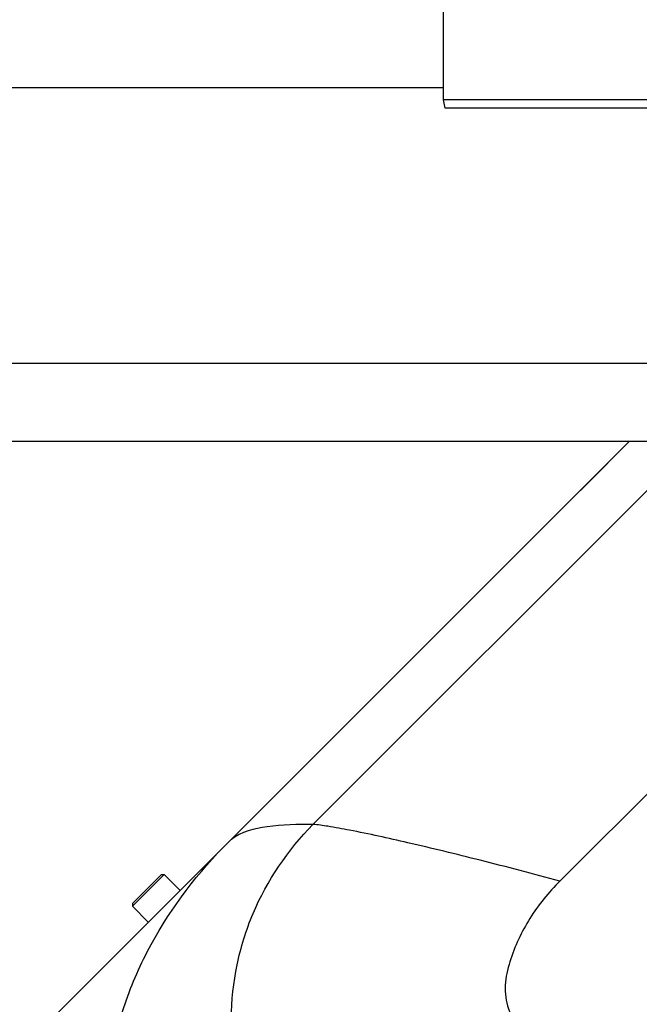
# Model space of a CAD drawing. Header units: millimetres. Extents: x -491 to 2059, y -393 to 795.
# Tile 48 of 256: x -177.55 to -169.98, y -282.47 to -270.43. Entities that reach past the tile are written whole.
import ezdxf

# ---------------------------------------------------------------- set-up
doc = ezdxf.new("R2010")
doc.units = ezdxf.units.MM
doc.header["$LTSCALE"] = 462.55
doc.layers.get('0').update_dxf_attribs({"linetype": 'CONTINUOUS'})
for name, color, linetype in [('_0219_COVER_TOP_PBL634', 7, 'CONTINUOUS'), ('_0302_DELTA_BOTTOM_COVER-3T_PBL558', 7, 'CONTINUOUS'), ('A2200202_ABL562', 7, 'CONTINUOUS'), ('A2300201_ABL560', 7, 'CONTINUOUS'), ('M2200103_PBL607', 7, 'CONTINUOUS'), ('M2200301_PBL699', 7, 'CONTINUOUS'), ('M2300301_PBL660', 7, 'CONTINUOUS'), ('P9140503_BOLT_PBL602', 7, 'CONTINUOUS'), ('아래쪽_19_VBL548', 7, 'CONTINUOUS')]:
    doc.layers.add(name, color=color, linetype=linetype)

# ---------------------------------------------------------------- blocks, each defined once
blk = doc.blocks.new('_0302_DELTA_BOTTOM_COVER-3T_PBL558', base_point=(3230.95, 1114.93))
at = {"layer": '_0302_DELTA_BOTTOM_COVER-3T_PBL558', "color": 7}
blk.add_line((3134.96, 1097.12), (3207.28, 1169.44), dxfattribs=at)
at = {"layer": '_0302_DELTA_BOTTOM_COVER-3T_PBL558', "color": 2}
for p, q in [((3168.64, 1122.63), (3215.45, 1169.44)), ((3247.2, 1164.1), (3198.81, 1115.72))]:
    blk.add_line(p, q, dxfattribs=at)
blk.add_arc((3161.1, 1117.8), 3.86, 128.8814, 134.9402, dxfattribs=at)
for points, knots in [([(3168.64, 1122.63), (3166.77, 1122.67), (3163.41, 1122.57), (3159.88, 1121.77), (3158.68, 1120.8)], [0, 0, 0, 0, 0.547362, 1, 1, 1, 1]), ([(3171.14, 1077.08), (3169.24, 1078.18), (3165.76, 1080.93), (3161.63, 1086.13), (3159.13, 1092.32), (3158.45, 1098.92), (3159.18, 1105.5), (3161.77, 1113.92), (3165.59, 1119.5), (3168.64, 1122.63)], [0, 0, 0, 0, 0.125127, 0.250167, 0.375162, 0.500216, 0.625437, 0.75064, 1, 1, 1, 1]), ([(3198.81, 1115.72), (3195.57, 1116.58), (3189.39, 1118.21), (3180.83, 1120.29), (3174.62, 1121.68), (3170.75, 1122.36), (3169.26, 1122.62), (3168.64, 1122.63)], [0, 0, 0, 0, 0.324835, 0.619246, 0.853734, 0.940166, 1, 1, 1, 1]), ([(3157.71, 1066.91), (3153.2, 1069.52), (3146.91, 1075.01), (3143.33, 1085.09), (3143.55, 1093.1), (3145.48, 1100.79), (3149.75, 1110.45), (3154.66, 1116.81), (3158.37, 1120.53)], [0, 0, 0, 0, 0.248353, 0.373366, 0.498523, 0.62401, 0.749526, 1, 1, 1, 1]), ([(3198.81, 1115.72), (3197.44, 1114.34), (3194.95, 1111.29), (3192.88, 1106.83), (3191.96, 1103.01), (3192.46, 1099.1), (3194.54, 1096.65), (3196.19, 1095.7)], [0, 0, 0, 0, 0.25142, 0.502775, 0.628336, 0.753682, 1, 1, 1, 1])]:
    blk.add_open_spline(points, degree=3, knots=knots, dxfattribs=at)
blk = doc.blocks.new('M2300301_PBL660', base_point=(3152.42, 1174.2))
at = {"layer": 'M2300301_PBL660', "color": 7}
for p, q in [((3223.93, 1178.97), (3085.25, 1178.97)), ((3223.95, 1169.44), (3085.25, 1169.44))]:
    blk.add_line(p, q, dxfattribs=at)
blk = doc.blocks.new('A2300201_ABL560', base_point=(3158.11, 1178.2))
at = {"layer": 'M2300301_PBL660'}
blk.add_blockref('M2300301_PBL660', (3152.42, 1174.2), dxfattribs=at)
blk = doc.blocks.new('M2200103_PBL607', base_point=(3205.67, 1227.7))
at = {"layer": 'M2200103_PBL607', "color": 7}
for p, q in [((3184.61, 1244.2), (3184.79, 1245.2)), ((3184.79, 1245.2), (3226.72, 1245.2)), ((3184.61, 1211.2), (3184.61, 1244.2)), ((3184.61, 1244.2), (3226.51, 1244.2)), ((3184.79, 1210.2), (3184.61, 1211.2)), ((3226.51, 1211.2), (3184.61, 1211.2)), ((3226.72, 1210.2), (3184.79, 1210.2))]:
    blk.add_line(p, q, dxfattribs=at)
at = {"layer": 'M2200103_PBL607', "color": 2}
for p, q in [((3223.5, 1245.2), (3223.32, 1244.2)), ((3223.32, 1244.2), (3223.32, 1211.2)), ((3223.5, 1210.2), (3223.32, 1211.2))]:
    blk.add_line(p, q, dxfattribs=at)
blk = doc.blocks.new('M2200301_PBL699', base_point=(3137.03, 1227.7))
at = {"layer": 'M2200301_PBL699', "color": 7}
for p, q in [((3184.61, 1242.7), (3089.45, 1242.7)), ((3184.61, 1212.7), (3089.45, 1212.7))]:
    blk.add_line(p, q, dxfattribs=at)
blk = doc.blocks.new('A2200202_ABL562', base_point=(3147.64, 1227.7))
at = {"layer": 'M2200103_PBL607'}
blk.add_blockref('M2200103_PBL607', (3205.67, 1227.7), dxfattribs=at)
at = {"layer": 'M2200301_PBL699'}
blk.add_blockref('M2200301_PBL699', (3137.03, 1227.7), dxfattribs=at)
blk = doc.blocks.new('P9140503_BOLT_PBL602', base_point=(3149.51, 1113.61))
at = {"layer": 'P9140503_BOLT_PBL602', "color": 7}
for p, q in [((3146.59, 1112.99), (3150.13, 1116.53)), ((3146.59, 1112.64), (3150.48, 1116.53)), ((3150.13, 1116.53), (3150.48, 1116.53)), ((3152.43, 1114.58), (3150.48, 1116.53)), ((3146.59, 1112.99), (3146.59, 1112.64)), ((3148.54, 1110.69), (3146.59, 1112.64))]:
    blk.add_line(p, q, dxfattribs=at)
blk = doc.blocks.new('_0219_COVER_TOP_PBL634', base_point=(3343, 1187.09))
at = {"layer": '_0219_COVER_TOP_PBL634', "color": 7}
blk.add_line((3204.66, 1166.82), (3201.31, 1163.47), dxfattribs=at)
blk = doc.blocks.new('아래쪽_19_VBL548', base_point=(3297.05, 1227.7))
at = {"layer": '_0219_COVER_TOP_PBL634'}
blk.add_blockref('_0219_COVER_TOP_PBL634', (3343, 1187.09), dxfattribs=at)
at = {"layer": '_0302_DELTA_BOTTOM_COVER-3T_PBL558'}
blk.add_blockref('_0302_DELTA_BOTTOM_COVER-3T_PBL558', (3230.95, 1114.93), dxfattribs=at)
at = {"layer": 'A2200202_ABL562'}
blk.add_blockref('A2200202_ABL562', (3147.64, 1227.7), dxfattribs=at)
at = {"layer": 'A2300201_ABL560'}
blk.add_blockref('A2300201_ABL560', (3158.11, 1178.2), dxfattribs=at)
at = {"layer": 'P9140503_BOLT_PBL602'}
blk.add_blockref('P9140503_BOLT_PBL602', (3149.51, 1113.61), dxfattribs=at)
blk = doc.blocks.new('W1')
at = {"layer": '아래쪽_19_VBL548'}
blk.add_blockref('아래쪽_19_VBL548', (3297.0484, 1227.701), dxfattribs=at)

msp = doc.modelspace()

# ---------------------------------------------------------------- block references
at = {"xscale": 0.1, "yscale": 0.1, "zscale": 0.1}
msp.add_blockref('W1', (-490.832, -392.534), dxfattribs=at)

doc.saveas('drawing.dxf')
